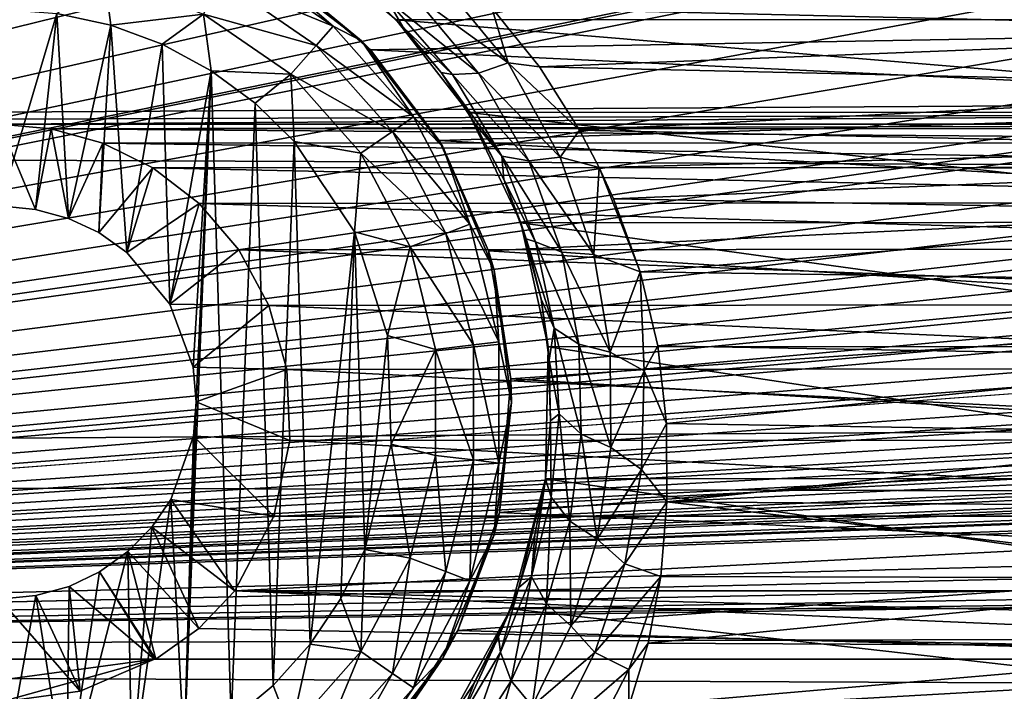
# Model space of a CAD drawing. Header units: metres. Extents: x -95 to 103, y -12 to 12.
# Tile 35 of 256: x -79.15 to -76.65, y -7.87 to -6.17. Entities that reach past the tile are written whole.
import ezdxf

# ---------------------------------------------------------------- set-up
doc = ezdxf.new("R2010")
doc.units = ezdxf.units.M
doc.layers.add('solid_P74500', color=7, linetype='CONTINUOUS')
doc.layers.add('solid_P74500_01', color=7, linetype='CONTINUOUS')

msp = doc.modelspace()

# ---------------------------------------------------------------- linework, layer by layer
at = {"layer": 'solid_P74500'}
for points in [[(-69.954506, -4.899806, -1.8), (-85.675003, -7.792304, -1.8), (-69.994942, -4.65, -1.8)], [(-73.950836, -5.404594, -1.8), (-69.994942, -4.65, -1.8), (-85.675003, -7.792304, -1.8)], [(-74.954506, -4.899806, -1.8), (-85.675003, -7.792304, -1.8), (-74.994942, -4.65, -1.8)], [(-78.950836, -5.404594, -1.8), (-74.994942, -4.65, -1.8), (-85.675003, -7.792304, -1.8)], [(-64.954506, -4.899806, -1.8), (-64.839775, -5.121016, -1.8), (-85.675003, -7.792304, -1.8)], [(-69.196892, -5.444916, -1.8), (-64.954506, -4.899806, -1.8), (-85.675003, -7.792304, -1.8)], [(-69.954506, -4.899806, -1.8), (-69.839775, -5.121016, -1.8), (-85.675003, -7.792304, -1.8)], [(-74.954506, -4.899806, -1.8), (-74.839775, -5.121016, -1.8), (-85.675003, -7.792304, -1.8)], [(-11.7, -9.123637, 0.5), (-88, -5.05, 0.5), (-88, -9.123637, 0.5)], [(-11.7, -9.123637, 0.5), (-12.2, -5.05, 0.5), (-88, -5.05, 0.5)], [(-54.839775, -5.121016, -1.8), (-54.663666, -5.295372, -1.8), (-85.675003, -7.792304, -1.8)], [(-59.196892, -5.444916, -1.8), (-54.839775, -5.121016, -1.8), (-85.675003, -7.792304, -1.8)], [(-59.839775, -5.121016, -1.8), (-59.663666, -5.295372, -1.8), (-85.675003, -7.792304, -1.8)], [(-64.196892, -5.444916, -1.8), (-59.839775, -5.121016, -1.8), (-85.675003, -7.792304, -1.8)], [(-64.839775, -5.121016, -1.8), (-64.663666, -5.295372, -1.8), (-85.675003, -7.792304, -1.8)], [(-69.839775, -5.121016, -1.8), (-69.663666, -5.295372, -1.8), (-85.675003, -7.792304, -1.8)], [(-74.839775, -5.121016, -1.8), (-74.663666, -5.295372, -1.8), (-85.675003, -7.792304, -1.8)], [(-19.663668, -5.295372, -1.8), (-19.442997, -5.406663, -1.8), (-85.675003, -7.792304, -1.8)], [(-24.196892, -5.444916, -1.8), (-19.663668, -5.295372, -1.8), (-85.675003, -7.792304, -1.8)], [(-24.663668, -5.295372, -1.8), (-24.442997, -5.406663, -1.8), (-85.675003, -7.792304, -1.8)], [(-29.196892, -5.444916, -1.8), (-24.663668, -5.295372, -1.8), (-85.675003, -7.792304, -1.8)], [(-29.663668, -5.295372, -1.8), (-29.442997, -5.406663, -1.8), (-85.675003, -7.792304, -1.8)], [(-34.196892, -5.444916, -1.8), (-29.663668, -5.295372, -1.8), (-85.675003, -7.792304, -1.8)], [(-34.663666, -5.295372, -1.8), (-34.442997, -5.406663, -1.8), (-85.675003, -7.792304, -1.8)], [(-39.196892, -5.444916, -1.8), (-34.663666, -5.295372, -1.8), (-85.675003, -7.792304, -1.8)], [(-39.663666, -5.295372, -1.8), (-39.442997, -5.406663, -1.8), (-85.675003, -7.792304, -1.8)], [(-44.196892, -5.444916, -1.8), (-39.663666, -5.295372, -1.8), (-85.675003, -7.792304, -1.8)], [(-44.663666, -5.295372, -1.8), (-44.442997, -5.406663, -1.8), (-85.675003, -7.792304, -1.8)], [(-49.196892, -5.444916, -1.8), (-44.663666, -5.295372, -1.8), (-85.675003, -7.792304, -1.8)], [(-49.663666, -5.295372, -1.8), (-49.442997, -5.406663, -1.8), (-85.675003, -7.792304, -1.8)], [(-49.663666, -5.295372, -1.8), (-85.675003, -7.792304, -1.8), (-54.196892, -5.444916, -1.8)], [(-54.663666, -5.295372, -1.8), (-54.442997, -5.406663, -1.8), (-85.675003, -7.792304, -1.8)], [(-59.663666, -5.295372, -1.8), (-59.442997, -5.406663, -1.8), (-85.675003, -7.792304, -1.8)], [(-64.663666, -5.295372, -1.8), (-64.442993, -5.406663, -1.8), (-85.675003, -7.792304, -1.8)], [(-69.663666, -5.295372, -1.8), (-69.442993, -5.406663, -1.8), (-85.675003, -7.792304, -1.8)], [(-74.663666, -5.295372, -1.8), (-74.442993, -5.406663, -1.8), (-85.675003, -7.792304, -1.8)], [(-74.196892, -5.444916, -1.8), (-73.950836, -5.404594, -1.8), (-85.675003, -7.792304, -1.8)], [(-79.196892, -5.444916, -1.8), (-78.950836, -5.404594, -1.8), (-85.675003, -7.792304, -1.8)], [(-19.442997, -5.406663, -1.8), (-19.196892, -5.444916, -1.8), (-85.675003, -7.792304, -1.8)], [(-24.442997, -5.406663, -1.8), (-24.196892, -5.444916, -1.8), (-85.675003, -7.792304, -1.8)], [(-29.442997, -5.406663, -1.8), (-29.196892, -5.444916, -1.8), (-85.675003, -7.792304, -1.8)], [(-34.442997, -5.406663, -1.8), (-34.196892, -5.444916, -1.8), (-85.675003, -7.792304, -1.8)], [(-39.442997, -5.406663, -1.8), (-39.196892, -5.444916, -1.8), (-85.675003, -7.792304, -1.8)], [(-44.442997, -5.406663, -1.8), (-44.196892, -5.444916, -1.8), (-85.675003, -7.792304, -1.8)], [(-49.442997, -5.406663, -1.8), (-49.196892, -5.444916, -1.8), (-85.675003, -7.792304, -1.8)], [(-54.442997, -5.406663, -1.8), (-54.196892, -5.444916, -1.8), (-85.675003, -7.792304, -1.8)], [(-59.442997, -5.406663, -1.8), (-59.196892, -5.444916, -1.8), (-85.675003, -7.792304, -1.8)], [(-64.442993, -5.406663, -1.8), (-64.196892, -5.444916, -1.8), (-85.675003, -7.792304, -1.8)], [(-69.442993, -5.406663, -1.8), (-69.196892, -5.444916, -1.8), (-85.675003, -7.792304, -1.8)], [(-74.442993, -5.406663, -1.8), (-74.196892, -5.444916, -1.8), (-85.675003, -7.792304, -1.8)], [(-16.783161, -6, -1.8), (-85.675003, -7.792304, -1.8), (-19.196892, -5.444916, -1.8)], [(92.5, -6.166949, 10.871941), (-94.018356, -5.654152, 11.148119), (-94.018356, -7.322209, 10.130905)], [(-16.74332, -6.246104, -1.8), (-85.675003, -7.792304, -1.8), (-16.783161, -6, -1.8)], [(-75.206566, -6.16685, -9.706697), (-78.414032, -5.981413, -9.822051), (-78.193024, -6.167262, -9.706435)], [(-78.283051, -6.082078, -10.702792), (-78.193024, -6.167262, -9.706435), (-78.414032, -5.981413, -9.822051)], [(-85.675003, -6.005424, -6.294348), (-84.199997, -6.432491, -5.857735), (-14.325, -6.005326, -6.294441)], [(-79.199997, -6.432491, -5.857735), (-14.325, -6.005326, -6.294441), (-84.199997, -6.432491, -5.857735)], [(-79.199997, -6.432491, -5.857735), (-74.199997, -6.432491, -5.857735), (-14.325, -6.005326, -6.294441)], [(-78.60643, -6.009048, -11.614588), (-78.353027, -6.183962, -11.614588), (-78.636658, -6.066637, -11.712049)], [(-78.550003, -6.014167, -11.5), (-78.353027, -6.183962, -11.614588), (-78.60643, -6.009048, -11.614588)], [(-78.550003, -6.014167, -11.5), (-78.468582, -6.065158, -7.824567), (-78.280762, -6.220761, -11.5)], [(-78.550003, -6.014167, -11.5), (-78.280762, -6.220761, -11.5), (-78.353027, -6.183962, -11.614588)], [(-74.883408, -6.034126, -7.848543), (-75.08445, -6.187242, -7.728405), (-78.468582, -6.065158, -7.824567)], [(-78.933212, -6.057589, -11.777164), (-78.917511, -6.180984, -11.8), (-79.054955, -6.15136, -11.8)], [(-78.933212, -6.057589, -11.777164), (-78.681923, -6.152889, -11.777164), (-78.917511, -6.180984, -11.8)], [(-78.636658, -6.066637, -11.712049), (-78.396156, -6.232644, -11.712049), (-78.681923, -6.152889, -11.777164)], [(-78.353027, -6.183962, -11.614588), (-78.396156, -6.232644, -11.712049), (-78.636658, -6.066637, -11.712049)], [(-75.08445, -6.187242, -7.728405), (-78.258484, -6.243501, -7.683014), (-78.468582, -6.065158, -7.824567)], [(-78.280762, -6.220761, -11.5), (-78.468582, -6.065158, -7.824567), (-78.258484, -6.243501, -7.683014)], [(-78.155632, -6.096903, -10.872837), (-78.089592, -6.056173, -10.930421), (-77.908958, -6.277187, -10.801559)], [(-77.908958, -6.277187, -10.801559), (-78.089592, -6.056173, -10.930421), (-77.950081, -6.137189, -10.889669)], [(-75.378166, -6.062914, -10.931197), (-75.500771, -6.195693, -10.85649), (-77.950081, -6.137189, -10.889669)], [(-78.175781, -6.185545, -10.633195), (-78.193024, -6.167262, -9.706435), (-78.283051, -6.082078, -10.702792)], [(-78.21582, -6.116067, -10.787738), (-78.175781, -6.185545, -10.633195), (-78.283051, -6.082078, -10.702792)], [(-78.155632, -6.096903, -10.872837), (-77.983566, -6.302666, -10.745689), (-78.21582, -6.116067, -10.787738)], [(-78.155632, -6.096903, -10.872837), (-77.908958, -6.277187, -10.801559), (-77.983566, -6.302666, -10.745689)], [(-78.21582, -6.116067, -10.787738), (-78.049911, -6.306338, -10.663122), (-78.175781, -6.185545, -10.633195)], [(-77.983566, -6.302666, -10.745689), (-78.049911, -6.306338, -10.663122), (-78.21582, -6.116067, -10.787738)], [(-79.199997, -6.14, -11.8), (-79.054955, -6.15136, -11.8), (-79.199997, -6.64, -11.8)], [(-75.500771, -6.195693, -10.85649), (-77.829071, -6.286698, -10.804047), (-77.950081, -6.137189, -10.889669)], [(-77.908958, -6.277187, -10.801559), (-77.950081, -6.137189, -10.889669), (-77.829071, -6.286698, -10.804047)], [(92.5, -7.774915, 9.787399), (92.5, -6.166949, 10.871941), (-94.018356, -7.322209, 10.130905)], [(-79.054955, -6.15136, -11.8), (-79.108688, -6.649474, -11.8), (-79.199997, -6.64, -11.8)], [(-79.054955, -6.15136, -11.8), (-79.024689, -6.672145, -11.8), (-79.108688, -6.649474, -11.8)], [(-79.054955, -6.15136, -11.8), (-78.917511, -6.180984, -11.8), (-79.024689, -6.672145, -11.8)], [(-78.681923, -6.152889, -11.777164), (-78.787125, -6.229263, -11.8), (-78.917511, -6.180984, -11.8)], [(-78.681923, -6.152889, -11.777164), (-78.663017, -6.296785, -11.8), (-78.787125, -6.229263, -11.8)], [(-78.681923, -6.152889, -11.777164), (-78.460747, -6.305556, -11.777164), (-78.663017, -6.296785, -11.8)], [(-78.396156, -6.232644, -11.712049), (-78.460747, -6.305556, -11.777164), (-78.681923, -6.152889, -11.777164)], [(-75.389725, -6.402062, -9.553198), (-75.206566, -6.16685, -9.706697), (-78.193024, -6.167262, -9.706435)], [(-75.389725, -6.402062, -9.553198), (-78.193024, -6.167262, -9.706435), (-78.009583, -6.403174, -9.552453)], [(-78.078697, -6.301739, -10.552737), (-78.009583, -6.403174, -9.552453), (-78.193024, -6.167262, -9.706435)], [(-78.078697, -6.301739, -10.552737), (-78.193024, -6.167262, -9.706435), (-78.175781, -6.185545, -10.633195)], [(-78.917511, -6.180984, -11.8), (-78.947662, -6.70834, -11.8), (-79.024689, -6.672145, -11.8)], [(-78.917511, -6.180984, -11.8), (-78.876678, -6.759008, -11.8), (-78.947662, -6.70834, -11.8)], [(-78.917511, -6.180984, -11.8), (-78.787125, -6.229263, -11.8), (-78.876678, -6.759008, -11.8)], [(-78.353027, -6.183962, -11.614588), (-78.148842, -6.414437, -11.614588), (-78.396156, -6.232644, -11.712049)], [(-78.280762, -6.220761, -11.5), (-78.148842, -6.414437, -11.614588), (-78.353027, -6.183962, -11.614588)], [(-75.08445, -6.187242, -7.728405), (-75.259087, -6.386121, -7.564914), (-78.258484, -6.243501, -7.683014)], [(-78.049911, -6.306338, -10.663122), (-78.078697, -6.301739, -10.552737), (-78.175781, -6.185545, -10.633195)], [(-75.500771, -6.195693, -10.85649), (-75.606438, -6.338104, -10.773971), (-77.829071, -6.286698, -10.804047)], [(-78.280762, -6.220761, -11.5), (-78.258484, -6.243501, -7.683014), (-78.083481, -6.474352, -7.489511)], [(-78.280762, -6.220761, -11.5), (-78.083481, -6.474352, -7.489511), (-78.074165, -6.49, -11.5)], [(-78.280762, -6.220761, -11.5), (-78.074165, -6.49, -11.5), (-78.148842, -6.414437, -11.614588)], [(-16.74332, -6.246104, -1.8), (-16.630293, -6.464035, -1.8), (-85.675003, -7.792304, -1.8)], [(-78.787125, -6.229263, -11.8), (-78.767342, -6.88986, -11.8), (-78.876678, -6.759008, -11.8)], [(-78.787125, -6.229263, -11.8), (-78.663017, -6.296785, -11.8), (-78.767342, -6.88986, -11.8)], [(-78.396156, -6.232644, -11.712049), (-78.20237, -6.451383, -11.712049), (-78.460747, -6.305556, -11.777164)], [(-78.148842, -6.414437, -11.614588), (-78.20237, -6.451383, -11.712049), (-78.396156, -6.232644, -11.712049)], [(-75.259087, -6.386121, -7.564914), (-78.083481, -6.474352, -7.489511), (-78.258484, -6.243501, -7.683014)], [(-78.663017, -6.296785, -11.8), (-78.708229, -7.050595, -11.8), (-78.767342, -6.88986, -11.8)], [(-78.663017, -6.296785, -11.8), (-78.731499, -8.022584, -11.8), (-78.700722, -7.137952, -11.8)], [(-78.663017, -6.296785, -11.8), (-78.611977, -7.948541, -11.8), (-78.731499, -8.022584, -11.8)], [(-78.663017, -6.296785, -11.8), (-78.700722, -7.137952, -11.8), (-78.708229, -7.050595, -11.8)], [(-78.663017, -6.296785, -11.8), (-78.550758, -6.379436, -11.8), (-78.611977, -7.948541, -11.8)], [(-78.460747, -6.305556, -11.777164), (-78.550758, -6.379436, -11.8), (-78.663017, -6.296785, -11.8)], [(-77.983566, -6.302666, -10.745689), (-77.908958, -6.277187, -10.801559), (-77.776703, -6.516346, -10.65348)], [(-77.908958, -6.277187, -10.801559), (-77.829071, -6.286698, -10.804047), (-77.727142, -6.447677, -10.708756)], [(-77.776703, -6.516346, -10.65348), (-77.908958, -6.277187, -10.801559), (-77.727142, -6.447677, -10.708756)], [(-75.606438, -6.338104, -10.773971), (-77.727142, -6.447677, -10.708756), (-77.829071, -6.286698, -10.804047)], [(-78.460747, -6.305556, -11.777164), (-78.451889, -6.47681, -11.8), (-78.550758, -6.379436, -11.8)], [(-78.460747, -6.305556, -11.777164), (-78.282532, -6.506719, -11.777164), (-78.451889, -6.47681, -11.8)], [(-78.20237, -6.451383, -11.712049), (-78.282532, -6.506719, -11.777164), (-78.460747, -6.305556, -11.777164)], [(-77.992935, -6.430773, -10.459958), (-78.009583, -6.403174, -9.552453), (-78.078697, -6.301739, -10.552737)], [(-77.924629, -6.514085, -10.519335), (-77.992935, -6.430773, -10.459958), (-78.078697, -6.301739, -10.552737)], [(-78.049911, -6.306338, -10.663122), (-77.924629, -6.514085, -10.519335), (-78.078697, -6.301739, -10.552737)], [(-77.983566, -6.302666, -10.745689), (-77.856155, -6.526017, -10.599341), (-78.049911, -6.306338, -10.663122)], [(-77.856155, -6.526017, -10.599341), (-77.924629, -6.514085, -10.519335), (-78.049911, -6.306338, -10.663122)], [(-77.983566, -6.302666, -10.745689), (-77.776703, -6.516346, -10.65348), (-77.856155, -6.526017, -10.599341)], [(-75.606438, -6.338104, -10.773971), (-75.698639, -6.49157, -10.682205), (-77.727142, -6.447677, -10.708756)], [(-78.550758, -6.379436, -11.8), (-78.505363, -7.859296, -11.8), (-78.611977, -7.948541, -11.8)], [(-78.550758, -6.379436, -11.8), (-78.451889, -6.47681, -11.8), (-78.505363, -7.859296, -11.8)], [(-75.259087, -6.386121, -7.564914), (-75.39537, -6.629025, -7.352972), (-78.083481, -6.474352, -7.489511)], [(-78.148842, -6.414437, -11.614588), (-78.005745, -6.687079, -11.614588), (-78.20237, -6.451383, -11.712049)], [(-78.074165, -6.49, -11.5), (-78.005745, -6.687079, -11.614588), (-78.148842, -6.414437, -11.614588)], [(-75.522873, -6.682053, -9.359496), (-75.389725, -6.402062, -9.553198), (-78.009583, -6.403174, -9.552453)], [(-75.522873, -6.682053, -9.359496), (-78.009583, -6.403174, -9.552453), (-77.87677, -6.683096, -9.358751)], [(-77.919945, -6.57303, -10.353322), (-77.87677, -6.683096, -9.358751), (-78.009583, -6.403174, -9.552453)], [(-77.919945, -6.57303, -10.353322), (-78.009583, -6.403174, -9.552453), (-77.992935, -6.430773, -10.459958)], [(-79.199997, -6.432491, -5.857735), (-79.068573, -6.444363, -5.844672), (-74.199997, -6.432491, -5.857735)], [(-79.108688, -6.649474, -11.8), (-79.068573, -6.444363, -5.844672), (-79.199997, -6.432491, -5.857735)], [(-79.199997, -6.64, -11.8), (-79.108688, -6.649474, -11.8), (-79.199997, -6.432491, -5.857735)], [(-79.108688, -6.649474, -11.8), (-79.024689, -6.672145, -11.8), (-79.068573, -6.444363, -5.844672)], [(-79.068573, -6.444363, -5.844672), (-74.329933, -6.444089, -5.844973), (-74.199997, -6.432491, -5.857735)], [(-79.068573, -6.444363, -5.844672), (-74.459297, -6.47981, -5.805347), (-74.329933, -6.444089, -5.844973)], [(-79.068573, -6.444363, -5.844672), (-78.937805, -6.480899, -5.804132), (-74.459297, -6.47981, -5.805347)], [(-79.024689, -6.672145, -11.8), (-78.937805, -6.480899, -5.804132), (-79.068573, -6.444363, -5.844672)], [(-77.924629, -6.514085, -10.519335), (-77.919945, -6.57303, -10.353322), (-77.992935, -6.430773, -10.459958)], [(-77.776703, -6.516346, -10.65348), (-77.727142, -6.447677, -10.708756), (-77.677681, -6.543035, -10.650761)], [(-75.698639, -6.49157, -10.682205), (-77.677681, -6.543035, -10.650761), (-77.727142, -6.447677, -10.708756)], [(-16.630293, -6.464035, -1.8), (-16.456795, -6.635807, -1.8), (-85.675003, -7.792304, -1.8)], [(-78.20237, -6.451383, -11.712049), (-78.066559, -6.710143, -11.712049), (-78.282532, -6.506719, -11.777164)], [(-78.005745, -6.687079, -11.614588), (-78.066559, -6.710143, -11.712049), (-78.20237, -6.451383, -11.712049)], [(-75.39537, -6.629025, -7.352972), (-77.958427, -6.754923, -7.237473), (-78.083481, -6.474352, -7.489511)], [(-78.074165, -6.49, -11.5), (-78.083481, -6.474352, -7.489511), (-77.958427, -6.754923, -7.237473)], [(-79.024689, -6.672145, -11.8), (-78.947662, -6.70834, -11.8), (-78.937805, -6.480899, -5.804132)], [(-78.947662, -6.70834, -11.8), (-78.81105, -6.543865, -5.733047), (-78.937805, -6.480899, -5.804132)], [(-78.937805, -6.480899, -5.804132), (-74.585861, -6.541955, -5.735227), (-74.459297, -6.47981, -5.805347)], [(-78.937805, -6.480899, -5.804132), (-78.81105, -6.543865, -5.733047), (-74.585861, -6.541955, -5.735227)], [(-78.451889, -6.47681, -11.8), (-78.411118, -7.75403, -11.8), (-78.505363, -7.859296, -11.8)], [(-78.451889, -6.47681, -11.8), (-78.298904, -6.706655, -11.8), (-78.411118, -7.75403, -11.8)], [(-78.282532, -6.506719, -11.777164), (-78.298904, -6.706655, -11.8), (-78.451889, -6.47681, -11.8)], [(-78.074165, -6.49, -11.5), (-77.958427, -6.754923, -7.237473), (-77.944298, -6.803535, -11.5)], [(-78.074165, -6.49, -11.5), (-77.944298, -6.803535, -11.5), (-78.005745, -6.687079, -11.614588)], [(-75.698639, -6.49157, -10.682205), (-75.725426, -6.544155, -10.650072), (-77.677681, -6.543035, -10.650761)], [(-78.282532, -6.506719, -11.777164), (-78.157639, -6.744685, -11.777164), (-78.298904, -6.706655, -11.8)], [(-78.066559, -6.710143, -11.712049), (-78.157639, -6.744685, -11.777164), (-78.282532, -6.506719, -11.777164)], [(-77.924629, -6.514085, -10.519335), (-77.839172, -6.7314, -10.35996), (-77.919945, -6.57303, -10.353322)], [(-77.772133, -6.758152, -10.437559), (-77.839172, -6.7314, -10.35996), (-77.924629, -6.514085, -10.519335)], [(-77.856155, -6.526017, -10.599341), (-77.772133, -6.758152, -10.437559), (-77.924629, -6.514085, -10.519335)], [(-77.856155, -6.526017, -10.599341), (-77.776703, -6.516346, -10.65348), (-77.691231, -6.76405, -10.490068)], [(-77.691231, -6.76405, -10.490068), (-77.776703, -6.516346, -10.65348), (-77.677681, -6.543035, -10.650761)], [(-78.947662, -6.70834, -11.8), (-78.876678, -6.759008, -11.8), (-78.81105, -6.543865, -5.733047)], [(-78.876678, -6.759008, -11.8), (-78.693459, -6.634699, -5.627678), (-78.81105, -6.543865, -5.733047)], [(-78.81105, -6.543865, -5.733047), (-74.703842, -6.632159, -5.630672), (-74.585861, -6.541955, -5.735227)], [(-78.81105, -6.543865, -5.733047), (-78.693459, -6.634699, -5.627678), (-74.703842, -6.632159, -5.630672)], [(-77.856155, -6.526017, -10.599341), (-77.691231, -6.76405, -10.490068), (-77.772133, -6.758152, -10.437559)], [(-77.691231, -6.76405, -10.490068), (-77.677681, -6.543035, -10.650761), (-77.573822, -6.807538, -10.483674)], [(-75.725426, -6.544155, -10.650072), (-77.641396, -6.622833, -10.601325), (-77.677681, -6.543035, -10.650761)], [(-77.573822, -6.807538, -10.483674), (-77.677681, -6.543035, -10.650761), (-77.641396, -6.622833, -10.601325)], [(-75.725426, -6.544155, -10.650072), (-75.774666, -6.656097, -10.580471), (-77.641396, -6.622833, -10.601325)], [(-77.863235, -6.723983, -10.236823), (-77.87677, -6.683096, -9.358751), (-77.919945, -6.57303, -10.353322)], [(-77.839172, -6.7314, -10.35996), (-77.863235, -6.723983, -10.236823), (-77.919945, -6.57303, -10.353322)], [(-75.774666, -6.656097, -10.580471), (-77.573822, -6.807538, -10.483674), (-77.641396, -6.622833, -10.601325)], [(-16.456795, -6.635807, -1.8), (-16.239395, -6.74545, -1.8), (-85.675003, -7.792304, -1.8)], [(-78.876678, -6.759008, -11.8), (-78.767342, -6.88986, -11.8), (-78.693459, -6.634699, -5.627678)], [(-78.767342, -6.88986, -11.8), (-78.592697, -6.752329, -5.485987), (-78.693459, -6.634699, -5.627678)], [(-78.693459, -6.634699, -5.627678), (-74.805374, -6.74956, -5.489393), (-74.703842, -6.632159, -5.630672)], [(-78.693459, -6.634699, -5.627678), (-78.592697, -6.752329, -5.485987), (-74.805374, -6.74956, -5.489393)], [(-75.39537, -6.629025, -7.352972), (-75.479866, -6.912105, -7.087511), (-77.958427, -6.754923, -7.237473)], [(-75.774666, -6.656097, -10.580471), (-75.832489, -6.833746, -10.466609), (-77.573822, -6.807538, -10.483674)], [(-78.005745, -6.687079, -11.614588), (-77.93206, -6.986044, -11.614588), (-78.066559, -6.710143, -11.712049)], [(-77.944298, -6.803535, -11.5), (-77.93206, -6.986044, -11.614588), (-78.005745, -6.687079, -11.614588)], [(-75.592613, -6.99762, -9.125969), (-75.522873, -6.682053, -9.359496), (-77.87677, -6.683096, -9.358751)], [(-75.592613, -6.99762, -9.125969), (-77.87677, -6.683096, -9.358751), (-77.807259, -6.998838, -9.125035)], [(-77.824821, -6.877528, -10.115145), (-77.807259, -6.998838, -9.125035), (-77.87677, -6.683096, -9.358751)], [(-77.824821, -6.877528, -10.115145), (-77.87677, -6.683096, -9.358751), (-77.863235, -6.723983, -10.236823)], [(-78.298904, -6.706655, -11.8), (-78.333122, -7.638491, -11.8), (-78.411118, -7.75403, -11.8)], [(-78.298904, -6.706655, -11.8), (-78.272682, -7.51358, -11.8), (-78.333122, -7.638491, -11.8)], [(-78.298904, -6.706655, -11.8), (-78.214638, -6.969674, -11.8), (-78.272682, -7.51358, -11.8)], [(-78.157639, -6.744685, -11.777164), (-78.214638, -6.969674, -11.8), (-78.298904, -6.706655, -11.8)], [(-78.066559, -6.710143, -11.712049), (-77.99662, -6.993884, -11.712049), (-78.157639, -6.744685, -11.777164)], [(-77.93206, -6.986044, -11.614588), (-77.99662, -6.993884, -11.712049), (-78.066559, -6.710143, -11.712049)], [(-77.791504, -6.951386, -10.188494), (-77.824821, -6.877528, -10.115145), (-77.863235, -6.723983, -10.236823)], [(-77.839172, -6.7314, -10.35996), (-77.791504, -6.951386, -10.188494), (-77.863235, -6.723983, -10.236823)], [(-16.239395, -6.74545, -1.8), (-15.996938, -6.783135, -1.8), (-85.675003, -7.792304, -1.8)], [(-78.592697, -6.752329, -5.485987), (-74.882706, -6.891102, -5.310623), (-74.805374, -6.74956, -5.489393)], [(-78.157639, -6.744685, -11.777164), (-78.093323, -7.005625, -11.777164), (-78.214638, -6.969674, -11.8)], [(-77.99662, -6.993884, -11.712049), (-78.093323, -7.005625, -11.777164), (-78.157639, -6.744685, -11.777164)], [(-77.728836, -6.991468, -10.263994), (-77.791504, -6.951386, -10.188494), (-77.839172, -6.7314, -10.35996)], [(-77.772133, -6.758152, -10.437559), (-77.728836, -6.991468, -10.263994), (-77.839172, -6.7314, -10.35996)], [(-78.767342, -6.88986, -11.8), (-78.516212, -6.893729, -5.307212), (-78.592697, -6.752329, -5.485987)], [(-78.592697, -6.752329, -5.485987), (-78.516212, -6.893729, -5.307212), (-74.882706, -6.891102, -5.310623)], [(-75.479866, -6.912105, -7.087511), (-77.901665, -7.079847, -6.919954), (-77.958427, -6.754923, -7.237473)], [(-77.944298, -6.803535, -11.5), (-77.958427, -6.754923, -7.237473), (-77.901665, -7.079847, -6.919954)], [(-77.772133, -6.758152, -10.437559), (-77.691231, -6.76405, -10.490068), (-77.649437, -7.01205, -10.315083)], [(-77.772133, -6.758152, -10.437559), (-77.649437, -7.01205, -10.315083), (-77.728836, -6.991468, -10.263994)], [(-77.649437, -7.01205, -10.315083), (-77.691231, -6.76405, -10.490068), (-77.573822, -6.807538, -10.483674)], [(-15.996938, -6.783135, -1.8), (-14.325, -7.792304, -1.8), (-85.675003, -7.792304, -1.8)], [(-77.944298, -6.803535, -11.5), (-77.901665, -7.079847, -6.919954), (-77.900002, -7.14, -11.5)], [(-77.944298, -6.803535, -11.5), (-77.900002, -7.14, -11.5), (-77.93206, -6.986044, -11.614588)], [(-77.649437, -7.01205, -10.315083), (-77.573822, -6.807538, -10.483674), (-77.563507, -7.059977, -10.311169)], [(-75.832489, -6.833746, -10.466609), (-77.528343, -6.995755, -10.359026), (-77.573822, -6.807538, -10.483674)], [(-77.563507, -7.059977, -10.311169), (-77.573822, -6.807538, -10.483674), (-77.528343, -6.995755, -10.359026)], [(-75.832489, -6.833746, -10.466609), (-75.873528, -7.026005, -10.338532), (-77.528343, -6.995755, -10.359026)], [(-78.767342, -6.88986, -11.8), (-78.708229, -7.050595, -11.8), (-78.516212, -6.893729, -5.307212)], [(-78.708229, -7.050595, -11.8), (-78.470367, -7.055848, -5.089697), (-78.516212, -6.893729, -5.307212)], [(-78.516212, -6.893729, -5.307212), (-74.92926, -7.053593, -5.092822), (-74.882706, -6.891102, -5.310623)], [(-78.516212, -6.893729, -5.307212), (-78.470367, -7.055848, -5.089697), (-74.92926, -7.053593, -5.092822)], [(-77.804146, -7.032359, -9.98555), (-77.807259, -6.998838, -9.125035), (-77.824821, -6.877528, -10.115145)], [(-77.791504, -6.951386, -10.188494), (-77.804146, -7.032359, -9.98555), (-77.824821, -6.877528, -10.115145)], [(-75.479866, -6.912105, -7.087511), (-75.497101, -7.226824, -6.766446), (-77.901665, -7.079847, -6.919954)], [(-78.214638, -6.969674, -11.8), (-78.205719, -7.245715, -11.8), (-78.272682, -7.51358, -11.8)], [(-78.093323, -7.005625, -11.777164), (-78.205719, -7.245715, -11.8), (-78.214638, -6.969674, -11.8)], [(-77.791504, -6.951386, -10.188494), (-77.779129, -7.169089, -10.008069), (-77.804146, -7.032359, -9.98555)], [(-77.723183, -7.220601, -10.081889), (-77.779129, -7.169089, -10.008069), (-77.791504, -6.951386, -10.188494)], [(-77.728836, -6.991468, -10.263994), (-77.723183, -7.220601, -10.081889), (-77.791504, -6.951386, -10.188494)], [(-77.99662, -6.993884, -11.712049), (-77.99662, -7.286117, -11.712049), (-78.093323, -7.005625, -11.777164)], [(-77.93206, -6.986044, -11.614588), (-77.93206, -7.293956, -11.614588), (-77.99662, -6.993884, -11.712049)], [(-77.93206, -7.293956, -11.614588), (-77.99662, -7.286117, -11.712049), (-77.99662, -6.993884, -11.712049)], [(-77.900002, -7.14, -11.5), (-77.93206, -7.293956, -11.614588), (-77.93206, -6.986044, -11.614588)], [(-75.586449, -7.333337, -8.858452), (-77.807259, -6.998838, -9.125035), (-77.813644, -7.334234, -8.857709)], [(-77.800766, -7.186298, -9.850593), (-77.813644, -7.334234, -8.857709), (-77.807259, -6.998838, -9.125035)], [(-75.586449, -7.333337, -8.858452), (-75.592613, -6.99762, -9.125969), (-77.807259, -6.998838, -9.125035)], [(-77.800766, -7.186298, -9.850593), (-77.807259, -6.998838, -9.125035), (-77.804146, -7.032359, -9.98555)], [(-77.728836, -6.991468, -10.263994), (-77.649437, -7.01205, -10.315083), (-77.647766, -7.254578, -10.131841)], [(-77.728836, -6.991468, -10.263994), (-77.647766, -7.254578, -10.131841), (-77.723183, -7.220601, -10.081889)], [(-77.563507, -7.059977, -10.311169), (-77.528343, -6.995755, -10.359026), (-77.506721, -7.193116, -10.222968)], [(-75.873528, -7.026005, -10.338532), (-77.506721, -7.193116, -10.222968), (-77.528343, -6.995755, -10.359026)], [(-78.093323, -7.005625, -11.777164), (-78.093323, -7.274375, -11.777164), (-78.205719, -7.245715, -11.8)], [(-77.99662, -7.286117, -11.712049), (-78.093323, -7.274375, -11.777164), (-78.093323, -7.005625, -11.777164)], [(-77.647766, -7.254578, -10.131841), (-77.649437, -7.01205, -10.315083), (-77.563507, -7.059977, -10.311169)], [(-77.779129, -7.169089, -10.008069), (-77.800766, -7.186298, -9.850593), (-77.804146, -7.032359, -9.98555)], [(-75.873528, -7.026005, -10.338532), (-75.896179, -7.219656, -10.204243), (-77.506721, -7.193116, -10.222968)], [(-78.708229, -7.050595, -11.8), (-78.700722, -7.137952, -11.8), (-78.470367, -7.055848, -5.089697)], [(-78.700722, -7.137952, -11.8), (-78.462761, -7.236759, -4.829008), (-78.470367, -7.055848, -5.089697)], [(-78.470367, -7.055848, -5.089697), (-74.937401, -7.234941, -4.831732), (-74.92926, -7.053593, -5.092822)], [(-78.470367, -7.055848, -5.089697), (-78.462761, -7.236759, -4.829008), (-74.937401, -7.234941, -4.831732)], [(-77.647766, -7.254578, -10.131841), (-77.563507, -7.059977, -10.311169), (-77.569756, -7.310497, -10.129162)], [(-77.569756, -7.310497, -10.129162), (-77.563507, -7.059977, -10.311169), (-77.506721, -7.193116, -10.222968)], [(-75.497101, -7.226824, -6.766446), (-77.930641, -7.419484, -6.554484), (-77.901665, -7.079847, -6.919954)], [(-77.900002, -7.14, -11.5), (-77.901665, -7.079847, -6.919954), (-77.930641, -7.419484, -6.554484)], [(-78.731499, -8.022584, -11.8), (-78.707512, -7.225389, -11.8), (-78.700722, -7.137952, -11.8)], [(-78.700722, -7.137952, -11.8), (-78.707512, -7.225389, -11.8), (-78.462761, -7.236759, -4.829008)], [(-77.900002, -7.14, -11.5), (-77.930641, -7.419484, -6.554484), (-77.944298, -7.476465, -11.5)], [(-77.900002, -7.14, -11.5), (-77.944298, -7.476465, -11.5), (-77.93206, -7.293956, -11.614588)], [(-77.779129, -7.169089, -10.008069), (-77.799309, -7.380833, -9.821578), (-77.800766, -7.186298, -9.850593)], [(-77.751801, -7.441659, -9.894217), (-77.799309, -7.380833, -9.821578), (-77.779129, -7.169089, -10.008069)], [(-77.723183, -7.220601, -10.081889), (-77.751801, -7.441659, -9.894217), (-77.779129, -7.169089, -10.008069)], [(-77.813675, -7.335206, -9.716931), (-77.813644, -7.334234, -8.857709), (-77.800766, -7.186298, -9.850593)], [(-77.799309, -7.380833, -9.821578), (-77.813675, -7.335206, -9.716931), (-77.800766, -7.186298, -9.850593)], [(-77.569756, -7.310497, -10.129162), (-77.506721, -7.193116, -10.222968), (-77.505615, -7.392566, -10.079681)], [(-75.896179, -7.219656, -10.204243), (-77.505615, -7.392566, -10.079681), (-77.506721, -7.193116, -10.222968)], [(-77.723183, -7.220601, -10.081889), (-77.682381, -7.487505, -9.943369), (-77.751801, -7.441659, -9.894217)], [(-77.723183, -7.220601, -10.081889), (-77.647766, -7.254578, -10.131841), (-77.682381, -7.487505, -9.943369)], [(-75.896179, -7.219656, -10.204243), (-75.89814, -7.404456, -10.07095), (-77.505615, -7.392566, -10.079681)], [(-78.707512, -7.225389, -11.8), (-78.765335, -7.386765, -11.8), (-78.503441, -7.428859, -4.52792)], [(-78.731499, -8.022584, -11.8), (-78.765335, -7.386765, -11.8), (-78.707512, -7.225389, -11.8)], [(-78.707512, -7.225389, -11.8), (-78.503441, -7.428859, -4.52792), (-78.462761, -7.236759, -4.829008)], [(-78.462761, -7.236759, -4.829008), (-78.503441, -7.428859, -4.52792), (-74.896606, -7.428674, -4.528224)], [(-78.462761, -7.236759, -4.829008), (-74.896606, -7.428674, -4.528224), (-74.937401, -7.234941, -4.831732)], [(-78.157639, -7.535316, -11.777164), (-78.272682, -7.51358, -11.8), (-78.205719, -7.245715, -11.8)], [(-78.093323, -7.274375, -11.777164), (-78.157639, -7.535316, -11.777164), (-78.205719, -7.245715, -11.8)], [(-75.497101, -7.226824, -6.766446), (-75.438789, -7.534208, -6.422535), (-77.930641, -7.419484, -6.554484)], [(-78.066559, -7.569858, -11.712049), (-78.157639, -7.535316, -11.777164), (-78.093323, -7.274375, -11.777164)], [(-77.99662, -7.286117, -11.712049), (-78.066559, -7.569858, -11.712049), (-78.093323, -7.274375, -11.777164)], [(-77.682381, -7.487505, -9.943369), (-77.647766, -7.254578, -10.131841), (-77.569756, -7.310497, -10.129162)], [(-78.005745, -7.59292, -11.614588), (-78.066559, -7.569858, -11.712049), (-77.99662, -7.286117, -11.712049)], [(-77.93206, -7.293956, -11.614588), (-78.005745, -7.59292, -11.614588), (-77.99662, -7.286117, -11.712049)], [(-77.944298, -7.476465, -11.5), (-78.005745, -7.59292, -11.614588), (-77.93206, -7.293956, -11.614588)], [(92.5, -7.774915, 9.787399), (-94.018356, -7.322209, 10.130905), (-94.018356, -8.811388, 8.866197)], [(-77.682381, -7.487505, -9.943369), (-77.569756, -7.310497, -10.129162), (-77.612488, -7.550188, -9.942719)], [(-77.612488, -7.550188, -9.942719), (-77.569756, -7.310497, -10.129162), (-77.505615, -7.392566, -10.079681)], [(-75.498734, -7.66248, -8.575336), (-77.813644, -7.334234, -8.857709), (-77.901978, -7.664145, -8.573849)], [(-77.881287, -7.610103, -9.453986), (-77.901978, -7.664145, -8.573849), (-77.813644, -7.334234, -8.857709)], [(-77.881287, -7.610103, -9.453986), (-77.813644, -7.334234, -8.857709), (-77.841049, -7.476516, -9.58516)], [(-77.849625, -7.583471, -9.631876), (-77.841049, -7.476516, -9.58516), (-77.813675, -7.335206, -9.716931)], [(-77.799309, -7.380833, -9.821578), (-77.849625, -7.583471, -9.631876), (-77.813675, -7.335206, -9.716931)], [(-77.841049, -7.476516, -9.58516), (-77.813644, -7.334234, -8.857709), (-77.813675, -7.335206, -9.716931)], [(-75.498734, -7.66248, -8.575336), (-75.586449, -7.333337, -8.858452), (-77.813644, -7.334234, -8.857709)], [(-78.864319, -8.081974, -11.8), (-78.813553, -7.457164, -11.8), (-78.765335, -7.386765, -11.8)], [(-78.731499, -8.022584, -11.8), (-78.864319, -8.081974, -11.8), (-78.765335, -7.386765, -11.8)], [(-78.765335, -7.386765, -11.8), (-78.813553, -7.457164, -11.8), (-78.603058, -7.619055, -4.2)], [(-78.765335, -7.386765, -11.8), (-78.603058, -7.619055, -4.2), (-78.503441, -7.428859, -4.52792)], [(-77.811714, -7.65134, -9.703913), (-77.849625, -7.583471, -9.631876), (-77.799309, -7.380833, -9.821578)], [(-77.751801, -7.441659, -9.894217), (-77.811714, -7.65134, -9.703913), (-77.799309, -7.380833, -9.821578)], [(-77.612488, -7.550188, -9.942719), (-77.505615, -7.392566, -10.079681), (-77.52124, -7.581886, -9.938058)], [(-75.878616, -7.586365, -9.93464), (-77.52124, -7.581886, -9.938058), (-77.505615, -7.392566, -10.079681)], [(-75.89814, -7.404456, -10.07095), (-75.878616, -7.586365, -9.93464), (-77.505615, -7.392566, -10.079681)], [(-75.438789, -7.534208, -6.422535), (-78.036324, -7.719775, -6.19799), (-77.930641, -7.419484, -6.554484)], [(-77.944298, -7.476465, -11.5), (-77.930641, -7.419484, -6.554484), (-78.036324, -7.719775, -6.19799)], [(-78.603058, -7.619055, -4.2), (-74.796944, -7.619055, -4.2), (-74.896606, -7.428674, -4.528224)], [(-78.503441, -7.428859, -4.52792), (-78.603058, -7.619055, -4.2), (-74.896606, -7.428674, -4.528224)], [(-77.751801, -7.441659, -9.894217), (-77.749863, -7.707339, -9.752658), (-77.811714, -7.65134, -9.703913)], [(-77.751801, -7.441659, -9.894217), (-77.682381, -7.487505, -9.943369), (-77.749863, -7.707339, -9.752658)], [(-78.813553, -7.457164, -11.8), (-78.87468, -7.519121, -11.8), (-78.693855, -7.714148, -4.2)], [(-78.864319, -8.081974, -11.8), (-78.87468, -7.519121, -11.8), (-78.813553, -7.457164, -11.8)], [(-78.813553, -7.457164, -11.8), (-78.693855, -7.714148, -4.2), (-78.603058, -7.619055, -4.2)], [(-77.944298, -7.476465, -11.5), (-78.036324, -7.719775, -6.19799), (-78.074165, -7.79, -11.5)], [(-77.944298, -7.476465, -11.5), (-78.074165, -7.79, -11.5), (-78.005745, -7.59292, -11.614588)], [(-77.849625, -7.583471, -9.631876), (-77.881287, -7.610103, -9.453986), (-77.841049, -7.476516, -9.58516)], [(-77.749863, -7.707339, -9.752658), (-77.682381, -7.487505, -9.943369), (-77.612488, -7.550188, -9.942719)], [(-79.029671, -8.125382, -11.8), (-78.946198, -7.570744, -11.8), (-78.87468, -7.519121, -11.8)], [(-78.864319, -8.081974, -11.8), (-79.029671, -8.125382, -11.8), (-78.87468, -7.519121, -11.8)], [(-78.87468, -7.519121, -11.8), (-78.946198, -7.570744, -11.8), (-78.80294, -7.792304, -4.2)], [(-78.87468, -7.519121, -11.8), (-78.80294, -7.792304, -4.2), (-78.693855, -7.714148, -4.2)], [(-78.282532, -7.773282, -11.777164), (-78.333122, -7.638491, -11.8), (-78.272682, -7.51358, -11.8)], [(-78.157639, -7.535316, -11.777164), (-78.282532, -7.773282, -11.777164), (-78.272682, -7.51358, -11.8)], [(-78.20237, -7.828617, -11.712049), (-78.282532, -7.773282, -11.777164), (-78.157639, -7.535316, -11.777164)], [(-78.066559, -7.569858, -11.712049), (-78.20237, -7.828617, -11.712049), (-78.157639, -7.535316, -11.777164)], [(-75.438789, -7.534208, -6.422535), (-75.322243, -7.796174, -6.101778), (-78.036324, -7.719775, -6.19799)], [(-79.029671, -8.125382, -11.8), (-79.023689, -7.607516, -11.8), (-78.946198, -7.570744, -11.8)], [(-78.946198, -7.570744, -11.8), (-79.023689, -7.607516, -11.8), (-78.806297, -7.792304, -4.3)], [(-78.946198, -7.570744, -11.8), (-78.806297, -7.792304, -4.3), (-78.80294, -7.792304, -4.2)], [(-78.148842, -7.865563, -11.614588), (-78.20237, -7.828617, -11.712049), (-78.066559, -7.569858, -11.712049)], [(-78.005745, -7.59292, -11.614588), (-78.148842, -7.865563, -11.614588), (-78.066559, -7.569858, -11.712049)], [(-77.749863, -7.707339, -9.752658), (-77.612488, -7.550188, -9.942719), (-77.688332, -7.775744, -9.754708)], [(-77.688332, -7.775744, -9.754708), (-77.612488, -7.550188, -9.942719), (-77.52124, -7.581886, -9.938058)], [(-78.074165, -7.79, -11.5), (-78.148842, -7.865563, -11.614588), (-78.005745, -7.59292, -11.614588)], [(-77.849625, -7.583471, -9.631876), (-77.928406, -7.774872, -9.441754), (-77.881287, -7.610103, -9.453986)], [(-77.900726, -7.847462, -9.513848), (-77.928406, -7.774872, -9.441754), (-77.849625, -7.583471, -9.631876)], [(-77.811714, -7.65134, -9.703913), (-77.900726, -7.847462, -9.513848), (-77.849625, -7.583471, -9.631876)], [(-77.688332, -7.775744, -9.754708), (-77.52124, -7.581886, -9.938058), (-77.601967, -7.818579, -9.751169)], [(-77.601967, -7.818579, -9.751169), (-77.52124, -7.581886, -9.938058), (-77.55304, -7.75146, -9.806369)], [(-75.878616, -7.586365, -9.93464), (-77.55304, -7.75146, -9.806369), (-77.52124, -7.581886, -9.938058)], [(-75.878616, -7.586365, -9.93464), (-75.842903, -7.76013, -9.799509), (-77.55304, -7.75146, -9.806369)], [(-78.995667, -7.873975, -4.3), (-79.023689, -7.607516, -11.8), (-79.10817, -7.630482, -11.8)], [(-79.029671, -8.125382, -11.8), (-79.10817, -7.630482, -11.8), (-79.023689, -7.607516, -11.8)], [(-78.995667, -7.873975, -4.3), (-78.806297, -7.792304, -4.3), (-79.023689, -7.607516, -11.8)], [(-78.693855, -7.714148, -4.2), (-74.597061, -7.792304, -4.2), (-78.603058, -7.619055, -4.2)], [(-74.706146, -7.714148, -4.2), (-78.603058, -7.619055, -4.2), (-74.597061, -7.792304, -4.2)], [(-74.706146, -7.714148, -4.2), (-74.796944, -7.619055, -4.2), (-78.603058, -7.619055, -4.2)], [(-77.933128, -7.735852, -9.327235), (-77.901978, -7.664145, -8.573849), (-77.881287, -7.610103, -9.453986)], [(-77.928406, -7.774872, -9.441754), (-77.933128, -7.735852, -9.327235), (-77.881287, -7.610103, -9.453986)], [(-78.995667, -7.873975, -4.3), (-79.10817, -7.630482, -11.8), (-79.199997, -7.64, -11.8)], [(-79.199997, -8.14, -11.8), (-79.199997, -7.64, -11.8), (-79.10817, -7.630482, -11.8)], [(-79.029671, -8.125382, -11.8), (-79.199997, -8.14, -11.8), (-79.10817, -7.630482, -11.8)], [(-78.995667, -7.873975, -4.3), (-79.199997, -7.64, -11.8), (-79.199997, -7.901906, -4.3)], [(-78.282532, -7.773282, -11.777164), (-78.411118, -7.75403, -11.8), (-78.333122, -7.638491, -11.8)], [(-75.338631, -7.95457, -8.305107), (-77.901978, -7.664145, -8.573849), (-78.061813, -7.955187, -8.304517)], [(-77.995277, -7.853193, -9.206408), (-78.061813, -7.955187, -8.304517), (-77.901978, -7.664145, -8.573849)], [(-77.995277, -7.853193, -9.206408), (-77.901978, -7.664145, -8.573849), (-77.933128, -7.735852, -9.327235)], [(-75.338631, -7.95457, -8.305107), (-75.498734, -7.66248, -8.575336), (-77.901978, -7.664145, -8.573849)], [(-77.811714, -7.65134, -9.703913), (-77.847649, -7.911808, -9.562632), (-77.900726, -7.847462, -9.513848)], [(-77.811714, -7.65134, -9.703913), (-77.749863, -7.707339, -9.752658), (-77.847649, -7.911808, -9.562632)], [(-78.693855, -7.714148, -4.2), (-78.80294, -7.792304, -4.2), (-74.597061, -7.792304, -4.2)], [(-75.322243, -7.796174, -6.101778), (-78.190536, -7.959395, -5.887106), (-78.036324, -7.719775, -6.19799)], [(-78.074165, -7.79, -11.5), (-78.036324, -7.719775, -6.19799), (-78.190536, -7.959395, -5.887106)], [(-77.847649, -7.911808, -9.562632), (-77.749863, -7.707339, -9.752658), (-77.688332, -7.775744, -9.754708)], [(-78.034233, -7.95298, -9.254184), (-77.995277, -7.853193, -9.206408), (-77.933128, -7.735852, -9.327235)], [(-77.928406, -7.774872, -9.441754), (-78.034233, -7.95298, -9.254184), (-77.933128, -7.735852, -9.327235)], [(92.5, -9.19602, 8.466393), (92.5, -7.774915, 9.787399), (-94.018356, -8.811388, 8.866197)], [(-78.460747, -7.974443, -11.777164), (-78.505363, -7.859296, -11.8), (-78.411118, -7.75403, -11.8)], [(-78.282532, -7.773282, -11.777164), (-78.460747, -7.974443, -11.777164), (-78.411118, -7.75403, -11.8)], [(-78.396156, -8.047357, -11.712049), (-78.460747, -7.974443, -11.777164), (-78.282532, -7.773282, -11.777164)], [(-78.20237, -7.828617, -11.712049), (-78.396156, -8.047357, -11.712049), (-78.282532, -7.773282, -11.777164)], [(-78.016907, -8.027936, -9.32708), (-78.034233, -7.95298, -9.254184), (-77.928406, -7.774872, -9.441754)], [(-77.900726, -7.847462, -9.513848), (-78.016907, -8.027936, -9.32708), (-77.928406, -7.774872, -9.441754)], [(-75.842903, -7.76013, -9.799509), (-77.602081, -7.912514, -9.676887), (-77.55304, -7.75146, -9.806369)], [(-77.601967, -7.818579, -9.751169), (-77.55304, -7.75146, -9.806369), (-77.602081, -7.912514, -9.676887)], [(-75.842903, -7.76013, -9.799509), (-75.795906, -7.919369, -9.671277), (-77.602081, -7.912514, -9.676887)], [(-85.675003, -7.792304, -4.2), (-14.325, -7.792304, -1.8), (-84.597061, -7.792304, -4.2)], [(-85.675003, -7.792304, -4.2), (-85.675003, -7.792304, -1.8), (-14.325, -7.792304, -1.8)], [(-14.325, -7.792304, -1.8), (-83.80294, -7.792304, -4.2), (-84.597061, -7.792304, -4.2)], [(-79.597061, -7.792304, -4.2), (-83.80294, -7.792304, -4.2), (-14.325, -7.792304, -1.8)], [(-78.80294, -7.792304, -4.2), (-79.597061, -7.792304, -4.2), (-14.325, -7.792304, -1.8)], [(-78.80294, -7.792304, -4.2), (-79.593704, -7.792304, -4.3), (-79.597061, -7.792304, -4.2)], [(-78.80294, -7.792304, -4.2), (-78.806297, -7.792304, -4.3), (-79.593704, -7.792304, -4.3)], [(-79.404327, -7.873975, -4.3), (-79.593704, -7.792304, -4.3), (-78.806297, -7.792304, -4.3)], [(-79.404327, -7.873975, -4.3), (-78.806297, -7.792304, -4.3), (-79.199997, -7.901906, -4.3)], [(-78.995667, -7.873975, -4.3), (-79.199997, -7.901906, -4.3), (-78.806297, -7.792304, -4.3)], [(-74.597061, -7.792304, -4.2), (-78.80294, -7.792304, -4.2), (-14.325, -7.792304, -1.8)], [(-78.074165, -7.79, -11.5), (-78.190536, -7.959395, -5.887106), (-78.280762, -8.059238, -11.5)], [(-78.074165, -7.79, -11.5), (-78.280762, -8.059238, -11.5), (-78.148842, -7.865563, -11.614588)], [(-75.322243, -7.796174, -6.101778), (-75.171837, -8.003438, -5.827114), (-78.190536, -7.959395, -5.887106)], [(-77.847649, -7.911808, -9.562632), (-77.688332, -7.775744, -9.754708), (-77.79467, -7.984962, -9.567945)], [(-77.79467, -7.984962, -9.567945), (-77.688332, -7.775744, -9.754708), (-77.601967, -7.818579, -9.751169)], [(-77.79467, -7.984962, -9.567945), (-77.601967, -7.818579, -9.751169), (-77.714485, -8.038312, -9.565677)], [(-77.714485, -8.038312, -9.565677), (-77.601967, -7.818579, -9.751169), (-77.602081, -7.912514, -9.676887)], [(-78.353027, -8.096038, -11.614588), (-78.396156, -8.047357, -11.712049), (-78.20237, -7.828617, -11.712049)], [(-78.148842, -7.865563, -11.614588), (-78.353027, -8.096038, -11.614588), (-78.20237, -7.828617, -11.712049)], [(-77.900726, -7.847462, -9.513848), (-77.973427, -8.098743, -9.376405), (-78.016907, -8.027936, -9.32708)], [(-77.900726, -7.847462, -9.513848), (-77.847649, -7.911808, -9.562632), (-77.973427, -8.098743, -9.376405)], [(-78.460747, -7.974443, -11.777164), (-78.611977, -7.948541, -11.8), (-78.505363, -7.859296, -11.8)], [(-78.280762, -8.059238, -11.5), (-78.353027, -8.096038, -11.614588), (-78.148842, -7.865563, -11.614588)], [(-78.066139, -7.961195, -9.089931), (-78.061813, -7.955187, -8.304517), (-77.995277, -7.853193, -9.206408)], [(-78.034233, -7.95298, -9.254184), (-78.066139, -7.961195, -9.089931), (-77.995277, -7.853193, -9.206408)]]:
    msp.add_3dface(points, dxfattribs=at)
at = {"layer": 'solid_P74500_01'}
for points in [[(-92.5, -6.466096, 9.50981), (-92.5, -5.002689, 10.354709), (92.5, -5.822828, 9.916285)], [(-92.5, -6.466096, 9.50981), (92.5, -5.822828, 9.916285), (92.5, -7.269713, 8.910396)], [(-92.5, -7.786848, 8.461917), (-92.5, -6.466096, 9.50981), (92.5, -7.269713, 8.910396)], [(-92.5, -7.786848, 8.461917), (92.5, -7.269713, 8.910396), (92.5, -8.547155, 7.693748)], [(-92.5, -8.938029, 7.235831), (-92.5, -7.786848, 8.461917), (92.5, -8.547155, 7.693748)]]:
    msp.add_3dface(points, dxfattribs=at)

doc.saveas('drawing.dxf')
